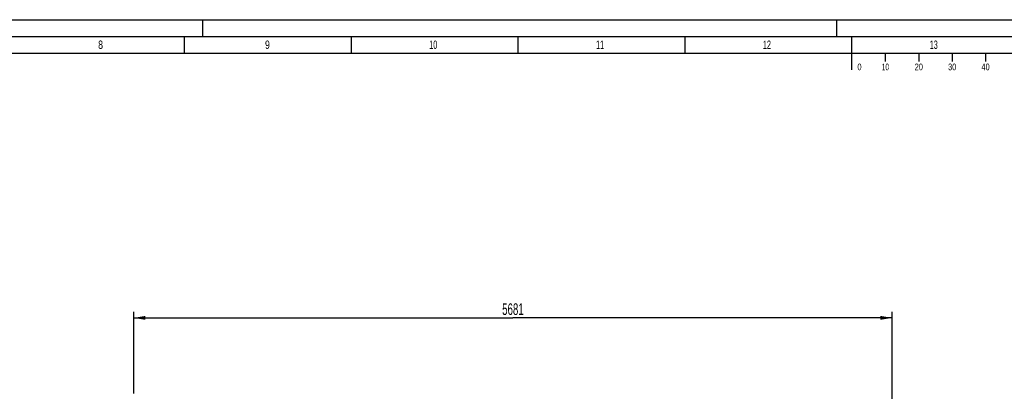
# Model space of a CAD drawing. Header units: millimetres. Extents: x 0 to 1189, y 0 to 841.
# Tile 140 of 184: x 345 to 640, y 730 to 841. Entities that reach past the tile are written whole.
import ezdxf
from ezdxf.enums import TextEntityAlignment as Align

# ---------------------------------------------------------------- set-up
doc = ezdxf.new("R2010")
doc.units = ezdxf.units.MM
doc.header["$LTSCALE"] = 65.395
doc.layers.get('0').update_dxf_attribs({"linetype": 'CONTINUOUS'})
doc.styles.get("Standard").update_dxf_attribs({"font": 'txt', "width": 0.6})
doc.styles.add('TEXTSTYLE_2', font='txt')
doc.dimstyles.new('DIMSTYLE_4', dxfattribs={"dimtxt": 3.5, "dimasz": 3.5, "dimexe": 1.8, "dimexo": 0, "dimgap": 0.875, "dimtad": 1, "dimdec": 0, "dimlfac": 25, "dimdsep": 46, "dimtxsty": 'Standard', "dimblk": '_FILLED', "dimblk1": '_FILLED', "dimblk2": '_FILLED', "dimcen": 0.09, "dimadec": 0, "dimazin": 0, "dimtp": 2, "dimtm": 2, "dimtfac": 1, "dimtdec": 0, "dimtofl": 0, "dimtmove": 0, "dimatfit": 3, "dimldrblk": '_FILLED', "dimfxl": 1, "dimtolj": 1, "dimarcsym": 0})

# ---------------------------------------------------------------- blocks, each defined once
blk = doc.blocks.new('_FILLED')
at = {"color": 0, "linetype": 'ByBlock'}
blk.add_solid([(0, 0), (-1, 0.167), (-1, -0.167)], dxfattribs=at)
blk = doc.blocks.new('*D6')
at = {"color": 2, "linetype": 'Continuous'}
for p, q in [((379.29, 728.9), (379.29, 753.41)), ((606.54, 702.36), (606.54, 753.41)), ((379.29, 751.61), (492.91, 751.61)), ((606.54, 751.61), (492.91, 751.61))]:
    blk.add_line(p, q, dxfattribs=at)
at = {"color": 2, "linetype": 'Continuous', "xscale": 3.5, "yscale": 3.5, "zscale": 3.5, "rotation": 180}
blk.add_blockref('_FILLED', (379.29, 751.61), dxfattribs=at)
at = {"color": 2, "linetype": 'Continuous', "xscale": 3.5, "yscale": 3.5, "zscale": 3.5}
blk.add_blockref('_FILLED', (606.54, 751.61), dxfattribs=at)
at = {"color": 2, "linetype": 'Continuous', "width": 0.619048}
blk.add_text('5681', height=3.5, dxfattribs=at).set_placement((492.91, 752.48), align=Align.CENTER)

msp = doc.modelspace()

# ---------------------------------------------------------------- linework, layer by layer
at = {"color": 5, "linetype": 'Continuous'}
for p, q in [((0, 841), (1189, 841)), ((400, 836), (400, 841)), ((590, 836), (590, 841)), ((394.5, 831), (394.5, 836)), ((444.5, 831), (444.5, 836)), ((494.5, 831), (494.5, 836)), ((544.5, 831), (544.5, 836)), ((10, 831), (1179, 831)), ((604.5, 831), (604.5, 828.5)), ((614.5, 831), (614.5, 828.5)), ((624.5, 831), (624.5, 828.5)), ((634.5, 831), (634.5, 828.5))]:
    msp.add_line(p, q, dxfattribs=at)
at = {"color": 6, "linetype": 'Continuous'}
for p, q in [((5, 836), (1184, 836)), ((594.5, 826), (594.5, 836))]:
    msp.add_line(p, q, dxfattribs=at)

# ---------------------------------------------------------------- texts
at = {"color": 5, "linetype": 'Continuous', "style": 'TEXTSTYLE_2'}
for s, width, p in [('8', 0.785714, (368.606, 832.248)), ('9', 0.785714, (418.606, 832.248)), ('10', 0.630952, (467.806, 832.248)), ('11', 0.52381, (517.806, 832.248)), ('12', 0.630952, (567.806, 832.248)), ('13', 0.595238, (617.806, 832.248))]:
    msp.add_text(s, height=2.50001, dxfattribs=dict(at, width=width)).set_placement(p)
for s, width, p in [('0', 0.690476, (596.75812, 825.84585)), ('10', 0.583333, (604.53713, 825.84585)), ('20', 0.690476, (614.53713, 825.84585)), ('30', 0.654762, (624.53713, 825.84585)), ('40', 0.690476, (634.53713, 825.84585))]:
    msp.add_text(s, height=2, dxfattribs=dict(at, width=width)).set_placement(p, align=Align.CENTER)

# ---------------------------------------------------------------- dimensions: what is measured, and where the dimension line sits
at = {"color": 2, "linetype": 'Continuous'}
dim = msp.add_linear_dim(base=(379.28725, 751.60636), p1=(606.53823, 702.36008), p2=(379.28725, 728.90393), angle=180, dimstyle='DIMSTYLE_4', dxfattribs=at)
dim.commit()
dim.dimension.update_dxf_attribs({"geometry": '*D6', "text_midpoint": (492.57941, 751.60636), "dimtype": 160})

doc.saveas('drawing.dxf')
